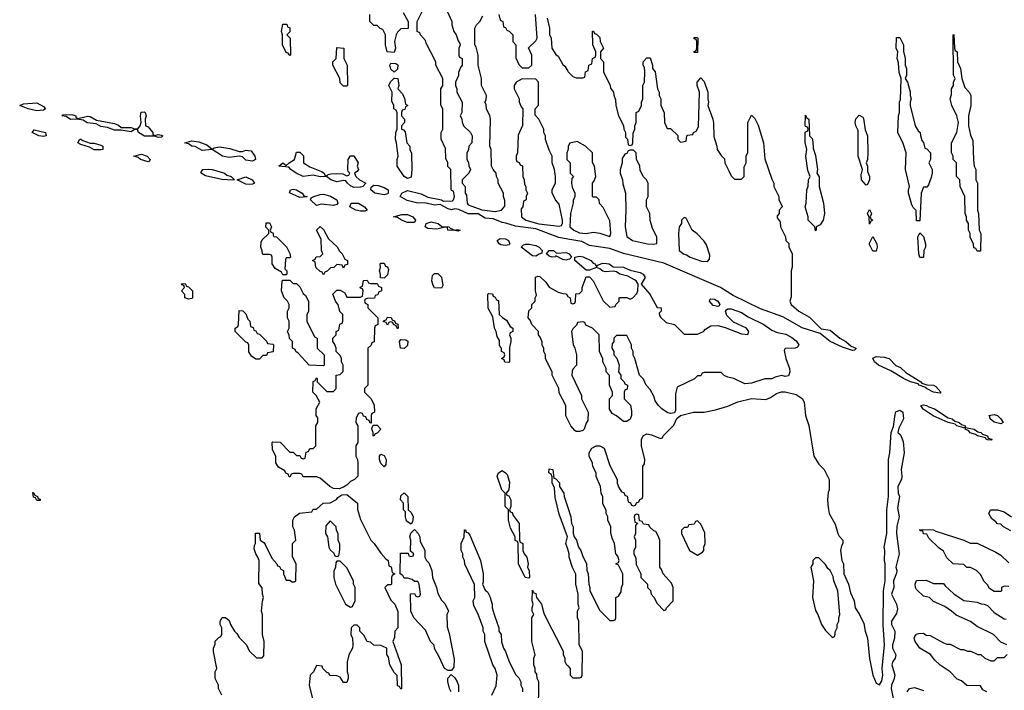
# Model space of a CAD drawing. Header units: inches. Extents: x 2769379 to 2883802, y 684208 to 828654.
# Tile 225 of 256: x 2836748 to 2842590, y 763980 to 767960. Entities that reach past the tile are written whole.
import ezdxf

# ---------------------------------------------------------------- set-up
doc = ezdxf.new("R2010")
doc.units = ezdxf.units.IN
doc.header["$MEASUREMENT"] = 0
doc.layers.add('C8736', color=7, linetype='Continuous')
doc.layers.add('C8746', color=7, linetype='Continuous')

msp = doc.modelspace()

# ---------------------------------------------------------------- linework, layer by layer
at = {"layer": 'C8736', "color": 2, "elevation": 2}
for points in [[(2839023.6, 768003.6), (2839054, 767950), (2839052.7, 767907.3), (2839010, 767906), (2838990, 767886), (2838982, 767870), (2838972, 767830), (2838978, 767790), (2838970, 767766), (2838929, 767769), (2838919, 767810), (2838918, 767870), (2838902, 767902), (2838887.3, 767907.3), (2838870, 767926), (2838850, 767926), (2838826, 767950), (2838826, 767990)], [(2840000, 766658.2), (2839948, 766667.9), (2839810, 766718), (2839690, 766735.1), (2839632.9, 766752.9), (2839610, 766755.6), (2839558, 766778), (2839510, 766781.6), (2839467.5, 766807.5), (2839410, 766808), (2839353.8, 766833.8), (2839330, 766838), (2839310, 766832.3), (2839290, 766837), (2839242.7, 766862.7), (2839210, 766859.5), (2839152.1, 766872.1), (2839110, 766871.8), (2839047.5, 766887.5), (2839006.6, 766910), (2839015.3, 766930), (2839050, 766946), (2839130, 766927.3), (2839170, 766907.3), (2839250.8, 766890.8), (2839263.5, 766883.5), (2839315.5, 766884.5), (2839322, 766890), (2839328, 766910), (2839322, 766942), (2839310, 766946), (2839307.3, 766952.7), (2839306, 767070), (2839288.4, 767088.4), (2839288, 767110), (2839276.4, 767136.4), (2839274.6, 767194.6), (2839248.4, 767251.6), (2839248, 767290), (2839258, 767310), (2839258, 767430), (2839247.3, 767452.7), (2839246, 767550), (2839258, 767570), (2839258, 767610), (2839218, 767690), (2839218, 767710), (2839160.4, 767820.4), (2839156.4, 767836.4), (2839126, 767870), (2839122, 767882), (2839106, 767890), (2839106, 767950), (2839148.4, 768031.6)], [(2839284.7, 768010), (2839312, 767950), (2839312, 767930), (2839324.7, 767890), (2839338, 767870), (2839350, 767834), (2839359.6, 767819.6), (2839362, 767810), (2839354, 767790), (2839354, 767750), (2839358, 767738), (2839374, 767730), (2839374, 767690), (2839363.6, 767676.4), (2839352.7, 767647.3), (2839351.6, 767628.4), (2839334, 767590), (2839334, 767570), (2839342, 767550), (2839342, 767530), (2839374, 767470), (2839372, 767410), (2839362, 767390), (2839371.6, 767371.6), (2839372.7, 767352.7), (2839382, 767330), (2839422, 767290), (2839432, 767270), (2839431.6, 767228.4), (2839414, 767210), (2839411.6, 767188.4), (2839402, 767170), (2839402, 767130), (2839411.6, 767111.6), (2839412.7, 767092.7), (2839422, 767070), (2839414, 767050), (2839374, 767010), (2839374, 766990), (2839392, 766970), (2839392, 766930), (2839398.8, 766918.8), (2839404, 766870), (2839410, 766861), (2839490, 766831), (2839570, 766821), (2839606, 766830), (2839627.3, 766852.7), (2839627.3, 766887.3), (2839618, 766910), (2839618, 766930), (2839588, 766990), (2839588, 767010), (2839578, 767030), (2839575.3, 767050), (2839558, 767070), (2839548, 767090), (2839546, 767190), (2839538, 767210), (2839542, 767370), (2839538, 767390), (2839518, 767430), (2839516.4, 767456.4), (2839508, 767470), (2839516.4, 767483.6), (2839518, 767510), (2839488, 767570), (2839488, 767610), (2839468, 767690), (2839468, 767750), (2839456.4, 767796.4), (2839448, 767810), (2839448, 767910), (2839458, 767930), (2839478, 767950), (2839496.4, 767983.6)], [(2839591.6, 767991.6), (2839598, 767958), (2839614, 767950), (2839618, 767918), (2839630, 767914), (2839638, 767898), (2839652.7, 767892.7), (2839674, 767870), (2839674, 767830), (2839692, 767810), (2839692.7, 767732.7), (2839710, 767694), (2839730, 767674), (2839770, 767674), (2839786, 767690), (2839786, 767750), (2839768, 767792), (2839810, 767834), (2839818, 767850), (2839808.7, 767990)], [(2839878, 767970), (2839892, 767910), (2839892.7, 767872.7), (2839902, 767850), (2839904.7, 767790), (2839930, 767754), (2839943.6, 767743.6), (2839970, 767694), (2839983.6, 767683.6), (2840000, 767653.7)], [(2840000, 767185), (2839994, 767170), (2839994, 767130), (2840000, 767124)], [(2840000, 766536.5), (2839990, 766533.6), (2839970, 766536.2), (2839930, 766558), (2839926.8, 766553.2), (2839908, 766550), (2839890, 766556), (2839873.2, 766570), (2839890, 766590.3), (2839914.8, 766590), (2839933.4, 766573.4), (2839990, 766578.3), (2840000, 766573.6)], [(2840000, 765585.5), (2839988.4, 765608.4), (2839988, 765670), (2839950, 765746), (2839948, 765770), (2839908, 765850), (2839907.3, 765867.3), (2839868, 765950), (2839868, 765970), (2839858, 765990), (2839858, 766010), (2839848.4, 766028.4), (2839847.3, 766047.3), (2839836.4, 766076.4), (2839826, 766090), (2839826, 766110), (2839786, 766150), (2839776.4, 766176.4), (2839766, 766190), (2839768.4, 766231.6), (2839786, 766250), (2839786, 766270), (2839806, 766290), (2839806, 766310), (2839815.3, 766324.7), (2839808, 766350), (2839808.9, 766431.1), (2839822, 766438), (2839835.3, 766435.3), (2839870, 766402), (2839890, 766372), (2839943.6, 766343.6), (2839970, 766334), (2839992.7, 766332.7), (2839998, 766318), (2840000, 766317)], [(2840000, 764816.4), (2839989, 764850), (2839998, 764890), (2839950, 765026), (2839924.7, 765124.7), (2839920.4, 765180.4), (2839908.4, 765211.6), (2839907.3, 765247.3), (2839902, 765262), (2839888, 765270), (2839890, 765294), (2839912, 765290), (2839918, 765238), (2839930, 765234), (2839950.9, 765210.9), (2839952, 765190), (2839976, 765150), (2839978, 765130), (2840000, 765064)], [(2837948, 763950), (2837928, 763990), (2837928, 764010), (2837908, 764050), (2837908, 764090), (2837918, 764110), (2837898, 764210), (2837898, 764230), (2837907.3, 764252.7), (2837908.4, 764271.6), (2837930, 764294), (2837942, 764298), (2837947.3, 764312.7), (2837948, 764350), (2837938, 764370), (2837938, 764390), (2837948.7, 764411.3), (2837970, 764412), (2837990, 764394), (2837998, 764370), (2838022, 764330), (2838036.9, 764316.9), (2838050, 764294), (2838094, 764250), (2838110, 764214), (2838152.7, 764172.7), (2838187.3, 764172.7), (2838196.4, 764183.6), (2838198, 764270), (2838188.7, 764310), (2838188, 764430), (2838182, 764450), (2838188.4, 764508.4), (2838195.3, 764530), (2838188, 764550), (2838187.3, 764587.3), (2838167.3, 764612.7), (2838168, 764750), (2838162, 764770), (2838148.7, 764790), (2838140.2, 764820.2), (2838141.2, 764838.8), (2838148, 764850), (2838147.3, 764912.7), (2838171.6, 764911.6), (2838174, 764870), (2838196.9, 764856.9), (2838205.4, 764845.4), (2838243.6, 764763.6), (2838274, 764730), (2838278, 764718), (2838290, 764714), (2838298, 764698), (2838314, 764690), (2838314, 764670), (2838330, 764634), (2838350, 764634), (2838363.6, 764623.6), (2838376.4, 764623.6), (2838386, 764630), (2838388, 764730), (2838367.3, 764772.7), (2838366, 764850), (2838386, 764870), (2838378, 764930), (2838368, 764950), (2838368, 764990), (2838378, 765010), (2838408.4, 765031.6), (2838482, 765038), (2838490, 765054), (2838510, 765054), (2838548.7, 765091.3), (2838590, 765092), (2838628.4, 765111.6), (2838636.4, 765123.6), (2838660.4, 765139.6), (2838690, 765142), (2838752, 765090), (2838752.7, 765052.7), (2838770, 764994), (2838832, 764870), (2838851.1, 764851.1), (2838890, 764794), (2838919.6, 764759.6), (2838934, 764750), (2838938, 764718), (2838952.7, 764712.7), (2838958, 764678), (2838974, 764670), (2838958, 764662), (2838954, 764650), (2838954, 764610), (2838950, 764606), (2838930, 764606), (2838914, 764590), (2838950, 764514), (2838974, 764490), (2838992.7, 764447.3), (2838992, 764350), (2838974, 764330), (2838972.7, 764292.7), (2838962, 764270), (2839012, 764130), (2839014, 763990), (2839010, 763986), (2839002, 764002), (2838990, 764006), (2838987.3, 764067.3), (2838970, 764086), (2838944, 764130), (2838936.4, 764176.4), (2838927.3, 764192.7), (2838926, 764230), (2838890, 764246), (2838850, 764248), (2838830, 764266), (2838808.9, 764268.9), (2838790, 764306), (2838766, 764330), (2838766, 764350), (2838750, 764366), (2838730, 764366), (2838714, 764350), (2838712, 764310), (2838722, 764290), (2838724.7, 764250), (2838722, 764230), (2838702, 764190), (2838691.6, 764148.4), (2838691.3, 764090), (2838698, 764070), (2838698, 764050), (2838690, 764026), (2838670, 764026), (2838650, 764058), (2838630, 764066), (2838588.4, 764068.4), (2838582, 764082), (2838570, 764086), (2838546, 764110), (2838542, 764122), (2838510, 764126), (2838492, 764090), (2838472, 764070), (2838466, 764010), (2838484.7, 763930)], [(2839548.9, 763951.1), (2839574.6, 764005.4), (2839582, 764070), (2839568.9, 764108.9), (2839555.3, 764130), (2839508, 764270), (2839508, 764310), (2839498, 764330), (2839498, 764350), (2839470, 764426), (2839443.1, 764483.1), (2839438, 764510), (2839448, 764530), (2839447.3, 764607.3), (2839388.4, 764728.4), (2839388, 764750), (2839378, 764770), (2839378, 764790), (2839368, 764810), (2839368, 764850), (2839386, 764890), (2839387.3, 764932.7), (2839392.7, 764932.7), (2839398, 764918), (2839410, 764914), (2839419.6, 764899.6), (2839482, 764750), (2839498, 764670), (2839498, 764622), (2839494, 764610), (2839510, 764574), (2839523.6, 764563.6), (2839536.9, 764536.9), (2839551.1, 764491.1), (2839551.3, 764470), (2839562.8, 764430), (2839591.3, 764350), (2839592, 764330), (2839604.7, 764310), (2839606.4, 764266.4), (2839618, 764230), (2839631.3, 764210), (2839650, 764154), (2839690, 764074), (2839710, 764054), (2839722, 764030), (2839722, 764010), (2839732, 763990), (2839732, 763970)], [(2839826, 763850), (2839828, 764030), (2839818, 764050), (2839816.4, 764076.4), (2839806, 764090), (2839806, 764110), (2839798, 764130), (2839798, 764170), (2839806, 764190), (2839786, 764270), (2839786, 764410), (2839798, 764430), (2839788, 764450), (2839788, 764470), (2839795.3, 764490), (2839788.7, 764510), (2839790, 764574), (2839798, 764558), (2839810, 764554), (2839814, 764530), (2839844.7, 764490), (2839858, 764438), (2839876.9, 764396.9), (2839959.6, 764239.6), (2839972, 764210), (2839972.7, 764192.7), (2839982, 764170), (2839982, 764150), (2839990, 764134), (2840000, 764124)], [(2839308, 763970), (2839298, 763990), (2839288.4, 764031.6), (2839288.4, 764051.6), (2839307.3, 764072.7), (2839330, 764054), (2839344.7, 764030), (2839351.1, 764008.9), (2839352, 763970)]]:
    msp.add_lwpolyline(points, dxfattribs=at)
for points in [[(2838350, 767748), (2838342, 767762), (2838330, 767766), (2838308, 767810), (2838308, 767870), (2838302, 767890), (2838310, 767934), (2838332.7, 767932.7), (2838338, 767918), (2838351.1, 767911.1), (2838351.3, 767888.7), (2838334, 767870), (2838352, 767850), (2838354, 767750)], [(2838670, 767566), (2838650, 767586), (2838648, 767610), (2838606, 767690), (2838606, 767710), (2838626, 767730), (2838630, 767794), (2838671.6, 767791.6), (2838672, 767730), (2838691.3, 767690), (2838694, 767570), (2838690, 767566)], [(2838970, 767648), (2838950, 767666), (2838944, 767690), (2838950, 767702), (2838979.6, 767699.6), (2838991.1, 767691.1), (2838990, 767666)], [(2839050, 767018), (2839030, 767028.7), (2838988.7, 767090), (2838988.7, 767130), (2838994, 767150), (2838984, 767230), (2838977.2, 767250), (2838979, 767290), (2838988, 767310), (2838987.3, 767407.3), (2838982, 767422), (2838968, 767430), (2838968, 767450), (2838956.4, 767476.4), (2838958, 767530), (2838938, 767570), (2838948.9, 767591.1), (2838970, 767612), (2838991, 767611), (2838998, 767570), (2838992, 767550), (2839019.8, 767519.8), (2839031.6, 767491.6), (2839038, 767458), (2839052, 767450), (2839038, 767442), (2839032.7, 767427.3), (2839018, 767422), (2839014, 767410), (2839014, 767390), (2839032, 767370), (2839032, 767350), (2839014, 767330), (2839014, 767310), (2839025.4, 767305.4), (2839034.8, 767294.8), (2839044.7, 767230), (2839062, 767210), (2839062, 767190), (2839072.7, 767167.3), (2839074, 767070), (2839070, 767026)], [(2839730, 767608), (2839694, 767590), (2839682, 767570), (2839682, 767550), (2839712, 767490), (2839712.7, 767472.7), (2839723.6, 767443.6), (2839734, 767430), (2839731.6, 767331.6), (2839705.4, 767274.6), (2839702, 767170), (2839694, 767150), (2839694, 767130), (2839698, 767118), (2839712.7, 767112.7), (2839718, 767098), (2839731.6, 767091.6), (2839734, 767030), (2839742, 767010), (2839743.6, 766983.6), (2839752, 766970), (2839752, 766950), (2839762, 766930), (2839754, 766910), (2839754, 766890), (2839738, 766882), (2839734, 766850), (2839723.6, 766836.4), (2839724.7, 766790), (2839752, 766770), (2839827.5, 766747.5), (2839950, 766734.8), (2839962, 766738), (2839969, 766750), (2839969, 766770), (2839950, 766866), (2839928, 766890), (2839908.4, 766931.6), (2839908.4, 766951.6), (2839928, 766990), (2839928, 767030), (2839922, 767070), (2839908, 767110), (2839908, 767150), (2839890, 767186), (2839868.9, 767248.9), (2839868, 767270), (2839858, 767290), (2839858, 767310), (2839828, 767370), (2839807.3, 767392.7), (2839806, 767430), (2839827.3, 767452.7), (2839826, 767590), (2839810, 767606)], [(2836850, 767419.6), (2836798, 767430), (2836748, 767450), (2836770, 767460.7), (2836850, 767466.8), (2836890, 767444.7), (2836901, 767430), (2836890, 767423.7)], [(2837550, 767272), (2837570, 767278.8), (2837590, 767274.8), (2837598, 767270), (2837590, 767262), (2837570, 767261.2), (2837549.5, 767269.5), (2837488.5, 767268.4), (2837453.2, 767290), (2837447.3, 767307.3), (2837430, 767308), (2837410, 767294), (2837350, 767303.7), (2837310, 767304.2), (2837270, 767320.9), (2837230, 767325.1), (2837202, 767342), (2837148.3, 767348.3), (2837123.7, 767363.7), (2837090, 767369.6), (2837050, 767367.6), (2837024.7, 767384.7), (2836998, 767390), (2837004, 767396), (2837056.4, 767396.4), (2837082, 767390), (2837082, 767382), (2837092.7, 767372.7), (2837150, 767386.8), (2837166, 767386), (2837202.8, 767362.8), (2837310, 767343), (2837334.4, 767334.4), (2837350, 767321), (2837410, 767320.7), (2837430, 767311.3), (2837448.4, 767311.6), (2837462, 767330), (2837468.7, 767350), (2837464, 767390), (2837468.4, 767411.6), (2837487.3, 767412.7), (2837492, 767410), (2837498, 767390), (2837492, 767370), (2837494, 767330), (2837510, 767324.7), (2837516.8, 767316.8), (2837538, 767290), (2837538, 767278)], [(2836890, 767266.3), (2836862, 767270), (2836821.2, 767290), (2836834.6, 767305.4), (2836902, 767290), (2836904.7, 767270)], [(2837166.8, 767226.8), (2837190, 767226.8), (2837230, 767214.9), (2837241, 767210), (2837242, 767198), (2837242, 767190), (2837230, 767187.8), (2837190, 767187.3), (2837162.9, 767202.9), (2837110, 767219.5), (2837093.2, 767230), (2837104, 767250), (2837110, 767251.4), (2837122.4, 767242.4)], [(2837890, 767192), (2837901.2, 767198.8), (2837934, 767206), (2837995.3, 767195.3), (2838050, 767178), (2838070, 767178), (2838090, 767186), (2838122, 767182), (2838142.8, 767150), (2838146.8, 767130), (2838130, 767119.5), (2838090, 767125.6), (2838070, 767145.2), (2838050, 767149.4), (2837990, 767142.4), (2837950.5, 767149.5), (2837890, 767189.3), (2837830, 767183.6), (2837790, 767206.6), (2837768.7, 767210), (2837750, 767224), (2837728.7, 767230), (2837770, 767241), (2837810, 767236), (2837858, 767218)], [(2838570, 767034), (2838578, 767042), (2838594, 767046), (2838630, 767047.3), (2838664.7, 767044.7), (2838690, 767034), (2838702, 767038), (2838706, 767050), (2838698, 767058), (2838695.3, 767070), (2838698, 767130), (2838710, 767152), (2838730, 767152), (2838756, 767110), (2838751.3, 767090), (2838758, 767070), (2838750, 767058), (2838734, 767050), (2838742, 767030), (2838764.7, 767010), (2838802, 766990), (2838784.7, 766970), (2838770, 766965.6), (2838730, 766964.7), (2838710, 766974.5), (2838692.3, 766990), (2838684, 767004), (2838670, 767006), (2838630, 766998.4), (2838594, 767010), (2838569.3, 767029.3), (2838530, 767027), (2838490, 767037.2), (2838429.8, 767029.8), (2838388.6, 767048.6), (2838357.2, 767070), (2838344.7, 767084.7), (2838286, 767090), (2838310, 767111.3), (2838330, 767094), (2838346, 767110), (2838378, 767130), (2838390, 767174), (2838410, 767174), (2838431.1, 767151.1), (2838432, 767110), (2838470, 767086), (2838539.8, 767059.8), (2838554, 767050), (2838558, 767038)], [(2837510, 767116), (2837464, 767130), (2837450, 767141.2), (2837426, 767150), (2837470, 767162), (2837504.7, 767150), (2837522, 767130), (2837518.8, 767121.2)], [(2838010, 767007.3), (2837947.9, 767012.1), (2837850, 767032.3), (2837824, 767050), (2837824.7, 767055.3), (2837835.3, 767070), (2837866.4, 767073.6), (2837891, 767070), (2837962.8, 767050), (2837977.1, 767037.1), (2838002, 767030), (2838022, 767010)], [(2838110, 766981.1), (2838090, 766983.9), (2838038, 767010), (2838090, 767028.2), (2838127.7, 767010), (2838141, 766990), (2838130, 766984.5)], [(2838410, 766905.6), (2838348, 766932), (2838355.3, 766950), (2838370, 766953.7), (2838390, 766950.3), (2838424, 766930), (2838434.8, 766914.8), (2838454, 766910), (2838450, 766909)], [(2838910, 766920.7), (2838855.3, 766930), (2838832.3, 766950), (2838833.2, 766966.8), (2838850, 766978.8), (2838875.9, 766975.9), (2838910, 766963.8), (2838934.8, 766950), (2838934.8, 766930), (2838930, 766927)], [(2838610, 766856.9), (2838535.9, 766864.1), (2838510, 766858), (2838474, 766890), (2838478, 766902), (2838494, 766910), (2838530, 766922.3), (2838550, 766923.6), (2838592.4, 766912.4), (2838630.2, 766890.2), (2838636.3, 766870), (2838630, 766863.7)], [(2838796.4, 766823.6), (2838770, 766824), (2838742, 766830), (2838706, 766850), (2838715.3, 766870), (2838758, 766870), (2838794.8, 766850), (2838810, 766829.2)], [(2839090, 766755.3), (2839050, 766756.4), (2839012.7, 766770), (2838990, 766786), (2838966, 766790), (2839015.9, 766804.1), (2839050, 766803.2), (2839080.5, 766790), (2839097.3, 766770)], [(2839330, 766711), (2839346.3, 766713.7), (2839362, 766710), (2839350, 766704), (2839330, 766709.3), (2839288, 766710), (2839286, 766726), (2839270, 766728), (2839222.5, 766717.5), (2839170, 766721.6), (2839153.2, 766730), (2839159, 766750), (2839190, 766759.5), (2839230.8, 766750), (2839253, 766733), (2839294, 766730), (2839302, 766722)], [(2838310, 766446), (2838302, 766462), (2838263.1, 766483.1), (2838246, 766510), (2838246, 766550), (2838242, 766562), (2838230, 766566), (2838190, 766566), (2838188, 766570), (2838187.3, 766587.3), (2838178, 766610), (2838180.4, 766639.6), (2838187.3, 766652.7), (2838226, 766690), (2838226, 766710), (2838208.7, 766728.7), (2838210, 766754), (2838230, 766754), (2838242, 766730), (2838234, 766710), (2838238, 766698), (2838250, 766694), (2838254, 766674), (2838271.1, 766671.1), (2838331.1, 766611.1), (2838351.6, 766571.6), (2838354, 766550), (2838350, 766546), (2838330, 766546), (2838325.4, 766534.6), (2838322, 766482), (2838334, 766470), (2838334, 766450), (2838330, 766446)], [(2838670, 766486), (2838662, 766502), (2838630, 766506), (2838611.6, 766488.4), (2838592.7, 766487.3), (2838572.7, 766467.3), (2838558, 766462), (2838550, 766446), (2838542, 766462), (2838530, 766466), (2838506, 766490), (2838502, 766522), (2838486, 766530), (2838502, 766538), (2838507.3, 766552.7), (2838530, 766554), (2838546, 766570), (2838538, 766590), (2838536.4, 766656.4), (2838508.7, 766710), (2838530, 766732), (2838550, 766714), (2838579.6, 766659.6), (2838631.1, 766611.1), (2838645.4, 766585.4), (2838662, 766570), (2838678, 766538), (2838694, 766530), (2838692.7, 766507.3), (2838678, 766502)], [(2839630, 766618.9), (2839603.8, 766623.8), (2839592.3, 766630), (2839581.2, 766650), (2839599.5, 766660.5), (2839630, 766658.9), (2839647.7, 766650), (2839656.3, 766630), (2839650, 766624.5)], [(2839810, 766556.9), (2839790, 766558.4), (2839724, 766610), (2839736.5, 766623.5), (2839751.9, 766628.1), (2839771.5, 766628.5), (2839810, 766620.2), (2839830.4, 766610), (2839847.7, 766590), (2839846.4, 766573.6), (2839830, 766567.3)], [(2838910, 766426), (2838888, 766428), (2838888, 766450), (2838882, 766470), (2838888, 766490), (2838886, 766510), (2838890, 766514), (2838910, 766514), (2838918, 766498), (2838930, 766494), (2838936.9, 766476.9), (2838930, 766446)], [(2838830, 766394), (2838870, 766394), (2838878, 766378), (2838894, 766370), (2838894, 766350), (2838878, 766342), (2838872.7, 766327.3), (2838858, 766322), (2838852.7, 766307.3), (2838810, 766306), (2838798, 766302), (2838794, 766290), (2838798, 766278), (2838814, 766270), (2838814, 766250), (2838874, 766190), (2838874, 766150), (2838858, 766142), (2838854, 766130), (2838851.6, 766048.4), (2838838, 766042), (2838832.7, 766027.3), (2838814, 766010), (2838814, 765790), (2838794, 765770), (2838794, 765750), (2838834, 765710), (2838851.6, 765671.6), (2838854, 765630), (2838838, 765622), (2838834, 765610), (2838834, 765566), (2838827.3, 765567.3), (2838822, 765582), (2838807.3, 765587.3), (2838802, 765602), (2838787.3, 765607.3), (2838782, 765622), (2838770, 765626), (2838758, 765622), (2838743.6, 765596.4), (2838742, 765570), (2838754, 765550), (2838754, 765450), (2838742, 765430), (2838742, 765370), (2838752, 765350), (2838754, 765330), (2838754, 765250), (2838734, 765230), (2838710, 765218), (2838690, 765198), (2838670, 765186), (2838643.6, 765176.4), (2838610, 765178), (2838589.1, 765189.1), (2838530, 765238), (2838510, 765246), (2838430, 765246), (2838422, 765262), (2838410, 765266), (2838370, 765266), (2838358, 765262), (2838352.7, 765247.3), (2838347.3, 765247.3), (2838342, 765262), (2838328, 765268), (2838322, 765282), (2838283.1, 765303.1), (2838268, 765330), (2838267.3, 765367.3), (2838248.4, 765408.4), (2838246, 765450), (2838250, 765454), (2838292.7, 765452.7), (2838350, 765394), (2838370, 765394), (2838390, 765374), (2838410, 765374), (2838418, 765358), (2838430, 765354), (2838442, 765358), (2838447.3, 765392.7), (2838462, 765398), (2838470, 765414), (2838490, 765414), (2838506, 765430), (2838506, 765550), (2838518, 765570), (2838516.4, 765596.4), (2838508, 765610), (2838508, 765650), (2838528, 765690), (2838508, 765730), (2838488, 765750), (2838488.4, 765811.6), (2838502, 765818), (2838510, 765834), (2838514, 765830), (2838514, 765810), (2838570, 765754), (2838610, 765754), (2838626, 765770), (2838626, 765850), (2838650, 765854), (2838667.3, 765872.7), (2838668, 765910), (2838658, 765930), (2838658, 765950), (2838650, 765966), (2838626, 765990), (2838626, 766010), (2838616.4, 766036.4), (2838606, 766050), (2838606, 766070), (2838626, 766090), (2838626, 766110), (2838642, 766118), (2838647.3, 766152.7), (2838662, 766158), (2838666, 766170), (2838666, 766210), (2838648.4, 766228.4), (2838638, 766270), (2838624.7, 766284.7), (2838606, 766330), (2838630, 766354), (2838650, 766354), (2838678, 766338), (2838690, 766314), (2838770, 766314), (2838782, 766318), (2838786, 766350), (2838782, 766362), (2838770, 766366), (2838768, 766372), (2838782, 766378), (2838787.3, 766412.7), (2838810, 766414), (2838818, 766398)], [(2838370, 766394), (2838390, 766394), (2838410, 766374), (2838430, 766334), (2838443.6, 766323.6), (2838462, 766290), (2838462, 766230), (2838452.7, 766207.3), (2838452, 766170), (2838498, 766078), (2838514, 766070), (2838514, 766010), (2838554, 765970), (2838554, 765910), (2838550, 765906), (2838466, 765910), (2838400.4, 765980.4), (2838386, 765990), (2838382, 766002), (2838366, 766010), (2838366, 766050), (2838348.4, 766068.4), (2838347.3, 766087.3), (2838338, 766110), (2838346, 766130), (2838346, 766170), (2838338, 766190), (2838338, 766230), (2838346, 766250), (2838346, 766270), (2838338, 766290), (2838318, 766310), (2838302, 766350), (2838306, 766410), (2838310, 766414), (2838350, 766414)], [(2839250, 766366), (2839210, 766368), (2839202, 766382), (2839194, 766410), (2839194.6, 766425.4), (2839198, 766442), (2839210, 766454), (2839230, 766454), (2839251, 766431), (2839258, 766382)], [(2837750, 766302), (2837728.7, 766310), (2837728, 766328), (2837708.7, 766350), (2837726, 766370), (2837722, 766382), (2837710, 766386), (2837707.3, 766392.7), (2837730, 766394), (2837738, 766378), (2837750, 766374), (2837774, 766350), (2837774, 766310), (2837770, 766306)], [(2839650, 765926), (2839627.3, 765927.3), (2839622, 765942), (2839606, 765950), (2839622, 765958), (2839626, 765970), (2839622, 765982), (2839606, 765990), (2839606, 766010), (2839598, 766018), (2839595.3, 766030), (2839595.3, 766055.3), (2839580.4, 766080.4), (2839575.3, 766110), (2839566, 766130), (2839556.4, 766196.4), (2839528.4, 766248.4), (2839526, 766330), (2839530, 766334), (2839552.7, 766332.7), (2839558, 766318), (2839570, 766314), (2839578, 766298), (2839590, 766294), (2839594, 766210), (2839614, 766190), (2839636.9, 766176.9), (2839658, 766138), (2839674, 766130), (2839674, 766110), (2839658, 766102), (2839654, 766090), (2839662, 766070), (2839662, 766050), (2839654, 766014), (2839654, 765930)], [(2838150, 765946), (2838123.1, 765963.1), (2838108.4, 765988.4), (2838107.3, 766027.3), (2838102, 766042), (2838090, 766046), (2838026, 766110), (2838026, 766130), (2838042, 766138), (2838046, 766150), (2838050, 766234), (2838071.3, 766231.3), (2838090, 766214), (2838102, 766182), (2838114, 766170), (2838118, 766138), (2838132.7, 766132.7), (2838138, 766118), (2838150, 766114), (2838158, 766098), (2838170, 766094), (2838212.7, 766052.7), (2838218, 766038), (2838250, 766034), (2838254, 766030), (2838252, 765988), (2838218, 765982), (2838212.7, 765967.3), (2838190, 765966), (2838170, 765946)], [(2838990, 766126), (2838982, 766142), (2838966, 766150), (2838962, 766162), (2838950, 766166), (2838938, 766162), (2838930, 766146), (2838922, 766162), (2838907.3, 766167.3), (2838907.3, 766172.7), (2838922, 766178), (2838930, 766194), (2838952.7, 766192.7), (2838958, 766178), (2838972, 766172), (2838978, 766158), (2838992.7, 766152.7), (2838994, 766130)], [(2839030, 766008), (2839008, 766010), (2839002, 766050), (2839010, 766062), (2839039.6, 766059.6), (2839051.3, 766051.3), (2839050, 766026)], [(2838850, 765488), (2838846, 765490), (2838846, 765510), (2838838, 765530), (2838840.4, 765539.6), (2838846, 765554), (2838870, 765554), (2838891.1, 765528.9), (2838870, 765506), (2838858, 765502)], [(2838910, 765306), (2838890, 765326), (2838882, 765350), (2838882, 765370), (2838890, 765382), (2838910, 765374), (2838922, 765350), (2838919.6, 765320.4)], [(2839770, 764646), (2839748, 764650), (2839708, 764730), (2839706, 764850), (2839702, 764862), (2839688.4, 764868.4), (2839688, 764890), (2839661.2, 764941.2), (2839648, 764990), (2839648, 765050), (2839628.7, 765070), (2839628, 765150), (2839608.7, 765170), (2839582, 765250), (2839588.9, 765271.1), (2839610, 765284.7), (2839631.1, 765271.1), (2839639.8, 765259.8), (2839655.3, 765215.3), (2839651.1, 765168.9), (2839634, 765150), (2839638, 765138), (2839650, 765134), (2839662, 765110), (2839662, 765070), (2839654, 765050), (2839658, 765038), (2839670, 765034), (2839676.9, 765016.9), (2839710.8, 764970), (2839714, 764870), (2839718, 764858), (2839734, 764850), (2839734, 764810), (2839742, 764790), (2839758, 764770), (2839764.7, 764730), (2839762, 764710), (2839771.6, 764688.4), (2839774, 764650)], [(2836850, 765106), (2836842, 765122), (2836830, 765126), (2836826, 765154), (2836830, 765154), (2836838, 765138), (2836854, 765130), (2836858, 765118), (2836870, 765114), (2836870, 765106)], [(2839070, 764966), (2839044, 764984), (2839038, 765010), (2839038, 765038), (2839026, 765050), (2839026, 765090), (2839008, 765110), (2839010, 765134), (2839030, 765151.3), (2839051.3, 765130), (2839054, 765050), (2839070, 765034), (2839082, 765010), (2839079.6, 764980.4)], [(2838590, 764986), (2838563.6, 764956.4), (2838562, 764910), (2838574, 764890), (2838582, 764830), (2838590, 764814), (2838612.7, 764792.7), (2838618, 764778), (2838630, 764774), (2838642, 764778), (2838647.3, 764812.7), (2838647.3, 764847.3), (2838638, 764870), (2838638, 764910), (2838628.4, 764928.4), (2838626, 764950)], [(2839290, 764098), (2839268, 764110), (2839238, 764178), (2839208.4, 764228.4), (2839207.3, 764247.3), (2839186, 764270), (2839156.4, 764336.4), (2839086, 764410), (2839068.4, 764448.4), (2839067.3, 764552.7), (2839090, 764554), (2839098, 764538), (2839110, 764534), (2839122, 764538), (2839126, 764550), (2839118, 764610), (2839110, 764626), (2839090, 764626), (2839076.4, 764636.4), (2839050, 764646), (2839030, 764646), (2839022, 764662), (2839006, 764670), (2839007.3, 764792.7), (2839054, 764794), (2839058, 764778), (2839070, 764774), (2839082, 764778), (2839086, 764790), (2839066, 764806), (2839068, 764870), (2839062, 764890), (2839068.4, 764911.6), (2839090, 764934), (2839112, 764910), (2839122, 764890), (2839123.6, 764863.6), (2839151.6, 764811.6), (2839152, 764770), (2839162, 764750), (2839176, 764736), (2839194, 764690), (2839198, 764650), (2839222, 764590), (2839230, 764554), (2839250, 764514), (2839270, 764494), (2839292, 764450), (2839282, 764430), (2839283.6, 764356.4), (2839296.9, 764316.9), (2839325.4, 764165.4), (2839323.6, 764116.4), (2839310, 764098)], [(2838650, 764746), (2838630, 764746), (2838623.6, 764736.4), (2838622, 764710), (2838612.7, 764687.3), (2838612, 764650), (2838622, 764610), (2838682, 764490), (2838710, 764474), (2838722, 764478), (2838738, 764510), (2838738, 764590), (2838728, 764610), (2838728, 764630), (2838690, 764706)]]:
    msp.add_lwpolyline(points, close=True, dxfattribs=at)
at = {"layer": 'C8746', "color": 2, "elevation": 2}
for points in [[(2840000, 767653.7), (2840002, 767650), (2840030, 767622), (2840050, 767614), (2840090, 767614), (2840102, 767618), (2840106, 767650), (2840122, 767658), (2840126, 767690), (2840142, 767698), (2840146, 767730), (2840162, 767738), (2840166, 767750), (2840166, 767770), (2840148, 767810), (2840147.3, 767892.7), (2840152.7, 767892.7), (2840158, 767878), (2840170, 767874), (2840190, 767854), (2840192, 767830), (2840212, 767790), (2840194, 767770), (2840194, 767730), (2840212, 767710), (2840212, 767650), (2840252, 767570), (2840252.7, 767552.7), (2840272, 767530), (2840272.7, 767512.7), (2840283.6, 767483.6), (2840284.7, 767450), (2840302, 767390), (2840331.6, 767331.6), (2840332, 767310), (2840342, 767290), (2840343.6, 767263.6), (2840354, 767250), (2840358, 767218), (2840370, 767214), (2840382, 767218), (2840386, 767230), (2840387.3, 767287.3), (2840398, 767310), (2840398, 767330), (2840406, 767350), (2840406, 767410), (2840422, 767418), (2840438, 767450), (2840438, 767470), (2840446, 767490), (2840446, 767570), (2840455.3, 767590), (2840458, 767650), (2840456.4, 767676.4), (2840448, 767690), (2840448, 767710), (2840470, 767734), (2840490, 767734), (2840502, 767690), (2840502, 767670), (2840518, 767650), (2840532, 767550), (2840542, 767530), (2840542, 767510), (2840552, 767490), (2840552.7, 767452.7), (2840572.7, 767407.3), (2840574, 767350), (2840590, 767314), (2840610, 767314), (2840652.7, 767272.7), (2840654, 767250), (2840670, 767234), (2840702, 767238), (2840706, 767270), (2840710, 767274), (2840742, 767278), (2840746, 767290), (2840762, 767298), (2840776.4, 767323.6), (2840782, 767530), (2840768.9, 767568.9), (2840768.7, 767590), (2840790, 767614), (2840810, 767594), (2840831.3, 767530), (2840831.3, 767490), (2840836, 767470), (2840832, 767450), (2840861, 767370), (2840865.4, 767345.4), (2840866.4, 767266.4), (2840884.7, 767210), (2840886, 767190), (2840910, 767154), (2840930, 767134), (2840932, 767110), (2840958, 767058), (2840970, 767034), (2840990, 767014), (2841030, 767014), (2841046, 767030), (2841047.3, 767087.3), (2841058, 767110), (2841058, 767150), (2841068.4, 767171.6), (2841068.7, 767350), (2841090, 767394), (2841110, 767374), (2841130, 767334), (2841161, 767230), (2841170, 767134), (2841210, 767014), (2841222, 766990), (2841222, 766970), (2841252, 766910), (2841252.7, 766892.7), (2841271.6, 766851.6), (2841271.6, 766848.4), (2841254, 766830), (2841254, 766810), (2841243.6, 766796.4), (2841243.6, 766783.6), (2841259.6, 766759.6), (2841262, 766730), (2841291.6, 766671.6), (2841294, 766650), (2841311.6, 766631.6), (2841312.7, 766612.7), (2841332, 766570), (2841331.6, 766491.6), (2841324.7, 766470), (2841325.4, 766314.6), (2841318, 766290), (2841326, 766270), (2841371, 766230), (2841435.3, 766195.3), (2841504.5, 766124.5), (2841557.3, 766117.3), (2841614, 766070), (2841650.3, 766050.3), (2841682, 766022), (2841710.3, 766010.3), (2841710, 766006), (2841702, 765998), (2841690, 765997.2), (2841630, 766016.2), (2841557, 766050), (2841497, 766097), (2841390, 766131.9), (2841276.8, 766196.8), (2841144.4, 766244.4), (2840982.3, 766322.3), (2840907, 766370), (2840570, 766515.5), (2840330, 766572.1), (2840250, 766602.4), (2840130, 766620.4), (2840082.7, 766642.7), (2840000, 766658.2)], [(2840000, 767124), (2840014, 767110), (2840014, 767050), (2840034, 767030), (2840023.6, 767016.4), (2840022, 766990), (2840026, 766966), (2840042, 766930), (2840042, 766910), (2840032.7, 766887.3), (2840032.7, 766872.7), (2840016, 766810), (2840012, 766730), (2840036, 766710), (2840070, 766694.8), (2840108.9, 766691.1), (2840150, 766698), (2840190, 766692), (2840250, 766674), (2840255.3, 766690), (2840250, 766766), (2840210, 766846), (2840188.4, 766868.4), (2840186, 766890), (2840170, 766906), (2840150, 766906), (2840146, 766910), (2840146, 766990), (2840156.4, 767003.6), (2840166, 767030), (2840158, 767090), (2840147.3, 767112.7), (2840146, 767170), (2840106, 767210), (2840056.4, 767236.4), (2840012.7, 767227.3), (2840002, 767210), (2840002, 767190), (2840000, 767185)], [(2840000, 766573.6), (2840007.7, 766570), (2840022.8, 766550), (2840010, 766539.3), (2840000, 766536.5)], [(2840000, 766317), (2840014, 766310), (2840018, 766278), (2840030, 766274), (2840042, 766278), (2840046, 766290), (2840047.3, 766332.7), (2840070, 766334), (2840086, 766350), (2840086, 766370), (2840110, 766434), (2840130, 766434), (2840151.3, 766410), (2840210, 766292), (2840250, 766254), (2840282, 766258), (2840286, 766270), (2840306, 766290), (2840306, 766310), (2840310, 766312), (2840350, 766312), (2840370, 766302), (2840386, 766310), (2840410, 766334), (2840415.3, 766350), (2840418, 766390), (2840405.2, 766410), (2840396.1, 766416.1), (2840356.9, 766436.9), (2840309.6, 766449.6), (2840290, 766462.7), (2840270, 766466.6), (2840223.3, 766463.3), (2840207.5, 766467.5), (2840190, 766481.2), (2840170, 766489.2), (2840130, 766473.2), (2840110, 766474), (2840041.2, 766530), (2840042, 766550), (2840070, 766555.6), (2840092, 766552), (2840136.3, 766530), (2840150, 766514), (2840162, 766510), (2840170, 766494), (2840178, 766502), (2840206, 766514), (2840230, 766513.8), (2840246, 766510), (2840270, 766492.7), (2840330, 766490.3), (2840370, 766473.7), (2840430, 766460.3), (2840447.7, 766450), (2840459.1, 766430), (2840436, 766390), (2840486.8, 766330), (2840530, 766252), (2840554, 766250), (2840554, 766230), (2840542, 766218), (2840543.6, 766203.6), (2840550, 766194), (2840583.6, 766163.6), (2840634, 766150), (2840690, 766094), (2840770, 766094), (2840806, 766110), (2840816.4, 766123.6), (2840850, 766142), (2840890, 766144.7), (2840934, 766134), (2841030, 766096), (2841068, 766092), (2841074, 766110), (2841061.2, 766130), (2840983.9, 766163.9), (2840943.9, 766203.9), (2840936.9, 766230), (2840941.3, 766238.7), (2840950, 766244.4), (2840970, 766243.1), (2841030, 766222.4), (2841070, 766196.5), (2841163, 766150), (2841210, 766117), (2841242.4, 766102.4), (2841293.9, 766093.9), (2841330, 766074.2), (2841354.6, 766054.6), (2841370.4, 766030), (2841363.8, 766016.2), (2841348.8, 766011.2), (2841290.8, 766009.2), (2841283.5, 765996.5), (2841294, 765950), (2841316, 765890), (2841318, 765870), (2841310, 765846), (2841290, 765842), (2841270, 765848), (2841230, 765838), (2841210, 765828), (2841170, 765828), (2841090, 765802), (2841050, 765798), (2840986, 765830), (2840950, 765838), (2840928.4, 765848.4), (2840910, 765866), (2840810, 765866), (2840798, 765862), (2840790, 765846), (2840770, 765846), (2840751.6, 765828.4), (2840650, 765778), (2840639.8, 765740.2), (2840639.8, 765640.2), (2840632.7, 765627.3), (2840610, 765622), (2840589.1, 765629.1), (2840558, 765650), (2840538, 765670), (2840518, 765698), (2840510, 765726), (2840490, 765766), (2840466, 765790), (2840450, 765826), (2840426, 765850), (2840398, 765950), (2840388.4, 765968.4), (2840388, 765990), (2840378, 766010), (2840378, 766030), (2840350, 766086), (2840290, 766086), (2840274, 766070), (2840274, 766050), (2840263.6, 766036.4), (2840262, 766010), (2840274, 765990), (2840274, 765970), (2840291.6, 765951.6), (2840304.7, 765910), (2840302, 765870), (2840314, 765850), (2840314, 765830), (2840334, 765810), (2840338, 765798), (2840354, 765790), (2840352.7, 765767.3), (2840338, 765762), (2840334, 765750), (2840334, 765710), (2840372.7, 765672.7), (2840378, 765638), (2840378, 765610), (2840371, 765589), (2840350, 765575.3), (2840330, 765575.3), (2840290, 765608), (2840263.1, 765623.1), (2840248.4, 765648.4), (2840248, 765710), (2840266, 765730), (2840266, 765750), (2840248, 765790), (2840247.3, 765847.3), (2840228, 765870), (2840228, 765890), (2840208.4, 765928.4), (2840207.3, 765947.3), (2840188, 765990), (2840186, 766090), (2840146, 766130), (2840107.3, 766147.3), (2840102, 766162), (2840090, 766166), (2840058, 766162), (2840052.7, 766147.3), (2840030, 766126), (2840022, 766110), (2840031.6, 766031.6), (2840042, 766010), (2840051.3, 765970), (2840052, 765930), (2840052, 765910), (2840030, 765886), (2840025.4, 765874.6), (2840024.7, 765850), (2840082, 765730), (2840082, 765710), (2840122, 765630), (2840119.6, 765580.4), (2840110, 765566), (2840098, 765530), (2840090, 765522), (2840070, 765515.3), (2840050, 765515.3), (2840042, 765522), (2840018, 765550), (2840000, 765585.5)], [(2840000, 765064), (2840018, 765010), (2840022, 764970), (2840031.3, 764950), (2840031.6, 764911.6), (2840038, 764890), (2840051.3, 764870), (2840064.7, 764830), (2840078, 764810), (2840090, 764774), (2840111.6, 764731.6), (2840112.7, 764692.7), (2840122, 764670), (2840124.7, 764610), (2840132, 764590), (2840132, 764570), (2840190, 764454), (2840250, 764394), (2840270, 764394), (2840282, 764398), (2840286, 764410), (2840286, 764530), (2840302, 764538), (2840316.4, 764563.6), (2840318, 764590), (2840326, 764610), (2840326, 764670), (2840302, 764722), (2840286, 764730), (2840302, 764738), (2840306, 764750), (2840296.4, 764776.4), (2840286, 764790), (2840278, 764850), (2840263.1, 764883.1), (2840256.4, 764916.4), (2840255.3, 764950), (2840238, 764990), (2840238, 765010), (2840228, 765030), (2840227.3, 765047.3), (2840208.4, 765088.4), (2840207.3, 765127.3), (2840198, 765150), (2840195.3, 765190), (2840168.4, 765248.4), (2840168, 765270), (2840148.4, 765308.4), (2840147.3, 765327.3), (2840128, 765370), (2840128, 765390), (2840143.1, 765416.9), (2840168.9, 765431.1), (2840190, 765431.3), (2840216, 765416), (2840250, 765314), (2840294, 765230), (2840294, 765210), (2840303.6, 765183.6), (2840318, 765158), (2840332.7, 765152.7), (2840338, 765138), (2840352.7, 765132.7), (2840358, 765098), (2840372.7, 765092.7), (2840378, 765078), (2840390, 765074), (2840402, 765078), (2840407.3, 765092.7), (2840422, 765098), (2840427.3, 765112.7), (2840442, 765118), (2840446, 765130), (2840446, 765310), (2840456.4, 765323.6), (2840458, 765350), (2840438, 765430), (2840438, 765470), (2840450, 765492), (2840470, 765502), (2840496.9, 765496.9), (2840550, 765474), (2840562, 765478), (2840566, 765490), (2840630, 765554), (2840648, 765592), (2840668.4, 765611.6), (2840746, 765630), (2840809.1, 765630.9), (2840876, 765644), (2840950, 765666), (2841010, 765691), (2841090, 765711.3), (2841174.6, 765705.4), (2841203.1, 765716.9), (2841238, 765742), (2841268.9, 765751.1), (2841290, 765751.3), (2841354.4, 765734.4), (2841390, 765712), (2841402, 765690), (2841411.3, 765610), (2841431.1, 765551.1), (2841461, 765370), (2841490, 765322), (2841522, 765290), (2841551.3, 765230), (2841551.3, 765170), (2841545.4, 765154.6), (2841541, 765110), (2841544.5, 765064.5), (2841551.3, 765030), (2841586.4, 764966.4), (2841602, 764910), (2841610, 764894), (2841632, 764870), (2841632, 764850), (2841623.6, 764836.4), (2841618, 764810), (2841626, 764750), (2841636, 764730), (2841638, 764670), (2841666, 764610), (2841678, 764558), (2841698.8, 764510), (2841706, 764470), (2841732, 764430), (2841756.9, 764376.9), (2841764.7, 764330), (2841778, 764290), (2841791.1, 764168.9), (2841811, 764070), (2841830, 764022), (2841850, 764012), (2841864, 764036), (2841869.2, 764070), (2841866, 764110), (2841879.5, 764250), (2841872, 764368), (2841874, 764570), (2841884, 764630), (2841884, 764730), (2841879, 764750), (2841882, 764810), (2841878, 764830), (2841894, 764910), (2841892.7, 765050), (2841903.7, 765130), (2841904, 765350), (2841912, 765390), (2841919, 765510), (2841933.6, 765546.4), (2841942.5, 765617.5), (2841947.7, 765632.3), (2841970, 765643.1), (2841988, 765630), (2841991.7, 765590), (2841964.5, 765535.5), (2841959.1, 765510), (2841975.1, 765495.1), (2841990, 765457.3), (2841995.4, 765390), (2841978.5, 765290), (2841982.4, 765250), (2841979.7, 765230), (2841959.6, 765190), (2841961.5, 765150), (2841967.6, 765130), (2841957.1, 765062.9), (2841966, 765010), (2841953.4, 764953.4), (2841950.3, 764910), (2841966.2, 764790), (2841946.4, 764710), (2841952.6, 764690), (2841950, 764675.3), (2841932.6, 764630), (2841934.7, 764590), (2841921.3, 764550), (2841950.8, 764490.8), (2841957.1, 764462.9), (2841950, 764435.6), (2841920.2, 764390), (2841922, 764370), (2841940.7, 764330), (2841938.5, 764290), (2841926.7, 764250), (2841927.2, 764230), (2841946.9, 764190), (2841943.2, 764170), (2841928.8, 764150), (2841923.1, 764130), (2841941.2, 764070), (2841935.8, 764044.2), (2841920.8, 764010), (2841919.6, 763990), (2841931.3, 763931.3)], [(2842630, 764926), (2842586, 764950), (2842570, 764966), (2842550, 764968), (2842540.4, 764980.4), (2842516.4, 764996.4), (2842498, 765030), (2842508.7, 765051.3), (2842550, 765051), (2842590, 765038), (2842634, 765010)], [(2842616.4, 764596.4), (2842590, 764598), (2842574, 764590), (2842574, 764570), (2842570, 764566), (2842530, 764566), (2842503.1, 764583.1), (2842490, 764606), (2842470, 764626), (2842450, 764666), (2842426, 764690), (2842390, 764708), (2842368.4, 764708.4), (2842350, 764726), (2842286, 764730), (2842250, 764766), (2842230, 764806), (2842203.1, 764823.1), (2842143.1, 764883.1), (2842130, 764906), (2842110, 764908), (2842106, 764926), (2842094, 764926), (2842088.9, 764931.1), (2842090, 764934), (2842170, 764931.3), (2842183.6, 764923.6), (2842350, 764871.3), (2842387.3, 764852.7), (2842430, 764852), (2842539.8, 764799.8), (2842570, 764782), (2842616.9, 764736.9)], [(2840000, 764124), (2840014, 764110), (2840014, 764070), (2840030, 764054), (2840070, 764054), (2840082, 764058), (2840086, 764070), (2840088, 764210), (2840068.4, 764251.6), (2840066, 764390), (2840058, 764410), (2840058, 764450), (2840068, 764470), (2840062, 764490), (2840062, 764550), (2840048.7, 764610), (2840048.4, 764668.4), (2840028.9, 764708.9), (2840008.9, 764768.9), (2840008.7, 764790), (2840000, 764816.4)], [(2842606, 764250), (2842570, 764266), (2842526, 764310), (2842430, 764358), (2842390, 764388), (2842304.7, 764424.7), (2842278, 764450), (2842238, 764478), (2842170, 764506), (2842146, 764530), (2842110, 764538), (2842070, 764578), (2842064, 764590), (2842062, 764610), (2842069.3, 764630.7), (2842127.3, 764632.7), (2842170, 764614), (2842230, 764614), (2842239.6, 764599.6), (2842290, 764552), (2842350, 764512), (2842430, 764502), (2842452.7, 764492.7), (2842471.6, 764491.6), (2842490, 764482), (2842530, 764442), (2842590, 764404.7), (2842602, 764402)], [(2842486, 763970), (2842463.1, 763983.1), (2842450, 764006), (2842368.4, 764008.4), (2842336.4, 764036.4), (2842310, 764046), (2842268.4, 764088.4), (2842210, 764128), (2842178, 764158), (2842152.5, 764192.5), (2842089.3, 764229.3), (2842062, 764270), (2842055.3, 764290), (2842060.2, 764299.8), (2842070, 764312), (2842083.1, 764316.9), (2842110, 764318), (2842126.8, 764306.8), (2842150, 764304.7), (2842230, 764262), (2842250, 764254), (2842270, 764254), (2842330, 764222), (2842350, 764222), (2842372.7, 764212.7), (2842391.6, 764211.6), (2842432.7, 764192.7), (2842451.6, 764191.6), (2842474, 764170), (2842510, 764154), (2842530, 764154), (2842550, 764174), (2842590, 764174), (2842607.3, 764192.7)], [(2842014, 763970), (2842028.7, 763990), (2842056.9, 763996.9), (2842110, 763978)]]:
    msp.add_lwpolyline(points, dxfattribs=at)
for points in [[(2842430, 766586), (2842422, 766602), (2842410, 766606), (2842407.3, 766627.3), (2842388.4, 766668.4), (2842388, 766690), (2842378, 766710), (2842378, 766750), (2842366, 766770), (2842366, 766790), (2842358, 766810), (2842355.3, 766910), (2842328, 766970), (2842326, 767010), (2842306, 767030), (2842306, 767110), (2842286, 767130), (2842286, 767150), (2842278, 767170), (2842278, 767230), (2842308, 767290), (2842319, 767350), (2842309, 767390), (2842279, 767450), (2842268.7, 767490), (2842276.4, 767516.4), (2842278, 767550), (2842288, 767570), (2842288.7, 767590), (2842298, 767610), (2842289, 767630), (2842286, 767870), (2842290, 767872), (2842294, 767790), (2842298, 767778), (2842311.3, 767770), (2842312, 767710), (2842330.9, 767670.9), (2842338, 767610), (2842356.9, 767556.9), (2842382, 767530), (2842392, 767510), (2842391.6, 767451.6), (2842378, 767390), (2842378, 767330), (2842390, 767274), (2842403.6, 767243.6), (2842407.1, 767127.1), (2842412, 767090), (2842422, 767070), (2842422, 767010), (2842432, 766990), (2842432, 766830), (2842438, 766810), (2842442, 766710), (2842451.3, 766690), (2842450, 766586)], [(2840750, 767766), (2840748.7, 767770), (2840762, 767778), (2840766, 767790), (2840766, 767830), (2840762, 767842), (2840750, 767846), (2840750, 767854), (2840770, 767854), (2840772, 767850), (2840770, 767766)], [(2842070, 766766), (2842068, 766828), (2842050, 766846), (2842042, 766862), (2842022, 766930), (2842022, 766950), (2842028.7, 766970), (2842004, 767070), (2842008.7, 767170), (2841990, 767226), (2841958, 767290), (2841962, 767390), (2841968.7, 767410), (2841968.7, 767470), (2841974, 767486), (2841978, 767610), (2841965.6, 767645.6), (2841963.1, 767703.1), (2841955.3, 767730), (2841958, 767770), (2841948.7, 767790), (2841950, 767854), (2841970, 767854), (2841991.3, 767810), (2841991.6, 767771.6), (2842002, 767730), (2842002, 767690), (2842011, 767670), (2842010.9, 767629.1), (2842002, 767610), (2842016, 767590), (2842030.9, 767530.9), (2842031.3, 767510), (2842038, 767490), (2842031.3, 767470), (2842031.3, 767450), (2842061, 767330), (2842079.6, 767299.6), (2842092, 767290), (2842092.7, 767272.7), (2842102, 767242), (2842111.6, 767231.6), (2842118, 767198), (2842130, 767194), (2842152, 767170), (2842152, 767130), (2842142, 767110), (2842162, 767070), (2842162, 767050), (2842156.9, 767023.1), (2842139.6, 766980.4), (2842130, 766966), (2842110, 766966), (2842098, 766930), (2842090, 766766)], [(2841470, 766706), (2841466, 766730), (2841426, 766770), (2841426, 766790), (2841408, 766850), (2841415.3, 766870), (2841418, 766950), (2841427.3, 766972.7), (2841428, 767010), (2841438, 767030), (2841424.7, 767064.7), (2841413.2, 767150), (2841419, 767190), (2841408.9, 767231.1), (2841408.9, 767288.9), (2841410, 767294), (2841422, 767298), (2841426, 767310), (2841422, 767322), (2841410, 767326), (2841409.1, 767329.1), (2841410, 767394), (2841418, 767378), (2841431.3, 767370), (2841434, 767270), (2841450, 767254), (2841454.4, 767234.4), (2841456.9, 767196.9), (2841470, 767154), (2841481, 767070), (2841478, 767050), (2841492.7, 767027.3), (2841492, 766970), (2841518, 766870), (2841522.8, 766810), (2841516, 766770), (2841496.9, 766743.1), (2841474, 766730), (2841474, 766710)], [(2841770, 766978), (2841744, 767010), (2841741.2, 767038.8), (2841748, 767070), (2841724, 767150), (2841723.1, 767303.1), (2841709.4, 767329.4), (2841706, 767350), (2841710, 767372), (2841730, 767394), (2841750, 767382), (2841754.4, 767374.4), (2841765.4, 767305.4), (2841778, 767270), (2841781, 767170), (2841778, 767130), (2841771.3, 767110), (2841778, 767090), (2841779.6, 767059.6), (2841790.8, 767030), (2841790.8, 767010), (2841778, 766982)], [(2840390, 767186), (2840370, 767186), (2840358, 767182), (2840350, 767166), (2840338, 767162), (2840323.6, 767136.4), (2840322, 767110), (2840311.6, 767068.4), (2840311.3, 767050), (2840324.7, 767010), (2840326.4, 766986.4), (2840342, 766930), (2840344.7, 766830), (2840341, 766730), (2840350, 766674), (2840384.7, 766650), (2840474, 766630), (2840510, 766627.7), (2840528, 766632), (2840528.4, 766668.4), (2840503.1, 766723.1), (2840488.9, 766768.9), (2840488, 766810), (2840468, 766850), (2840468, 766890), (2840478, 766910), (2840478, 766990), (2840468, 767010), (2840448, 767030), (2840430, 767066), (2840428, 767090), (2840407.3, 767132.7), (2840406, 767170)], [(2841790, 766746), (2841788.4, 766788.4), (2841778, 766810), (2841790, 766834), (2841802, 766810), (2841794, 766790), (2841798, 766778), (2841810.8, 766770), (2841798, 766762)], [(2840690, 766786), (2840674, 766770), (2840674, 766750), (2840662, 766730), (2840658, 766690), (2840661, 766590), (2840686, 766570), (2840704.7, 766564.7), (2840726, 766550), (2840792.7, 766527.3), (2840830, 766524.7), (2840842, 766538), (2840843.1, 766563.1), (2840823.1, 766623.1), (2840808.4, 766648.4), (2840768.4, 766688.4), (2840738, 766710), (2840702, 766782)], [(2841810, 766586), (2841790, 766626), (2841790, 766634), (2841810, 766674), (2841834.8, 766630), (2841836, 766610), (2841830, 766586)], [(2842090, 766548), (2842084, 766570), (2842078, 766670), (2842090, 766694), (2842110, 766674), (2842122, 766630), (2842122, 766610), (2842112, 766590), (2842110, 766548)], [(2840890, 766257), (2840863.6, 766263.6), (2840840.9, 766290), (2840842.5, 766297.5), (2840850, 766302.8), (2840870, 766301.3), (2840890, 766290.3), (2840903, 766270), (2840898.7, 766261.3)], [(2842210, 765744), (2842170, 765748.3), (2842129, 765770), (2842119.5, 765779.5), (2842085.2, 765790), (2842078.4, 765798.4), (2842034, 765810), (2841992.3, 765830), (2841916.5, 765876.5), (2841844.5, 765910), (2841819.7, 765930), (2841809.4, 765950.6), (2841830, 765960.4), (2841877.5, 765957.5), (2841908.1, 765948.1), (2841947.7, 765907.7), (2841974.7, 765894.7), (2842006.4, 765866.4), (2842096, 765810), (2842102, 765802), (2842130, 765793), (2842170, 765790.8), (2842183.4, 765783.4), (2842214, 765750)], [(2842350, 765538), (2842309.6, 765549.6), (2842298.6, 765558.6), (2842258, 765570), (2842168.2, 765608.2), (2842108.3, 765648.3), (2842095.3, 765670), (2842110, 765674.4), (2842129.6, 765670.4), (2842141.7, 765661.7), (2842176.3, 765650), (2842257.5, 765597.5), (2842281, 765590), (2842297.1, 765577.1), (2842322, 765570), (2842336.8, 765556.8), (2842358, 765550), (2842359.6, 765540.4)], [(2842570, 765560.9), (2842530, 765572), (2842506.6, 765590), (2842504.7, 765604.7), (2842498, 765610), (2842530, 765617.3), (2842550, 765610.8), (2842570, 765590.8), (2842582.8, 765570)], [(2842510, 765464), (2842490, 765467), (2842482, 765470), (2842478, 765478), (2842430.6, 765489.4), (2842418.9, 765498.9), (2842388.4, 765508.4), (2842380.2, 765520.2), (2842358, 765530), (2842360.4, 765539.6), (2842410.8, 765530), (2842433.7, 765513.7), (2842450.8, 765510), (2842460.4, 765500.4), (2842490, 765490.3), (2842495.3, 765475.3), (2842516, 765470), (2842515.3, 765464.7)], [(2840410, 765026), (2840398, 765022), (2840394, 765010), (2840398, 764978), (2840414, 764974), (2840402, 764958), (2840402, 764910), (2840394, 764890), (2840402, 764870), (2840402, 764830), (2840392.7, 764807.3), (2840392, 764790), (2840403.6, 764763.6), (2840406.4, 764726.4), (2840434, 764670), (2840434, 764650), (2840474, 764610), (2840474, 764590), (2840491.6, 764571.6), (2840494, 764550), (2840511.6, 764531.6), (2840530, 764494), (2840570, 764454), (2840582, 764458), (2840586, 764470), (2840626, 764510), (2840626, 764590), (2840616.4, 764616.4), (2840566, 764670), (2840556.4, 764696.4), (2840546, 764710), (2840546, 764870), (2840536.4, 764896.4), (2840522, 764922), (2840510, 764926), (2840487.3, 764947.3), (2840482, 764962), (2840450, 764966), (2840442, 764982), (2840426, 764986), (2840422, 765022)], [(2840770, 764986), (2840758, 764982), (2840750, 764966), (2840718, 764962), (2840710, 764946), (2840690, 764946), (2840674, 764930), (2840674, 764910), (2840722, 764810), (2840770, 764782), (2840800.4, 764799.6), (2840808, 764810), (2840808, 764830), (2840815.3, 764850), (2840814, 764914), (2840790, 764966)], [(2841490, 764766), (2841470, 764766), (2841454, 764750), (2841454, 764730), (2841442, 764710), (2841458, 764630), (2841452, 764530), (2841470, 764454), (2841484.7, 764430), (2841504.7, 764370), (2841530, 764334), (2841570, 764294), (2841582, 764298), (2841587.3, 764312.7), (2841587.3, 764327.3), (2841598, 764350), (2841598, 764370), (2841608, 764390), (2841608, 764410), (2841615.3, 764430), (2841602, 764570), (2841578, 764630), (2841574.6, 764654.6), (2841558, 764690), (2841543.1, 764703.1), (2841530, 764726)]]:
    msp.add_lwpolyline(points, close=True, dxfattribs=at)

doc.saveas('drawing.dxf')
